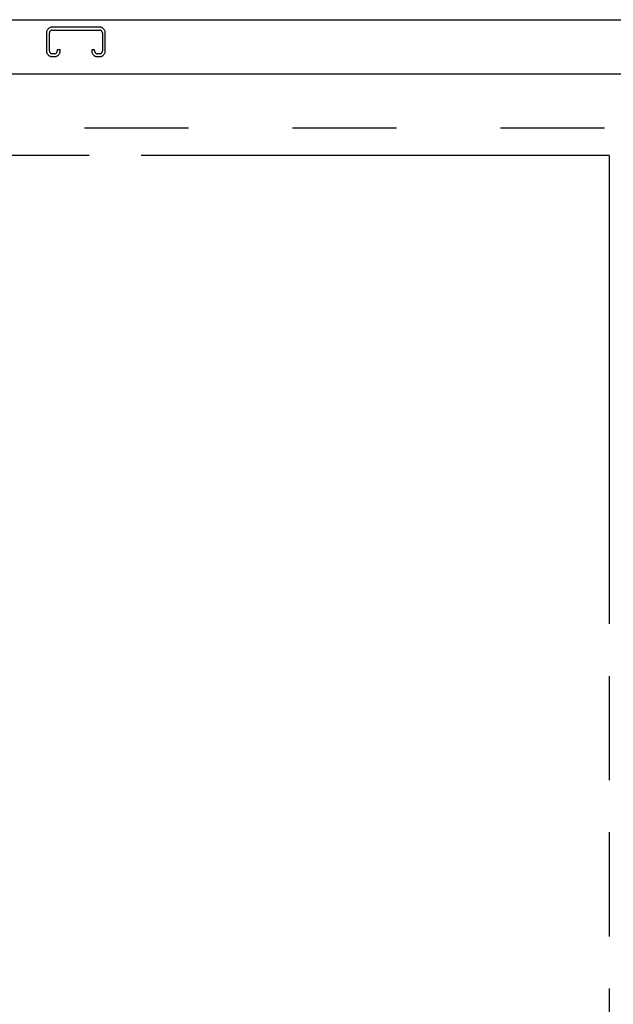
# Model space of a CAD drawing. Header units: inches. Extents: x 0 to 262, y 0 to 169.
# Tile 27 of 40: x 104.34 to 112.55, y 113.82 to 127.42. Entities that reach past the tile are written whole.
import ezdxf

# ---------------------------------------------------------------- set-up
doc = ezdxf.new("R2010")
doc.units = ezdxf.units.IN
doc.header["$LTSCALE"] = 14.384615
doc.header["$MEASUREMENT"] = 0
doc.linetypes.add('HIDDEN', pattern=[0.2, 0.1, -0.1])
doc.linetypes.add('PHANTOM', pattern=[0.8, 0.45, -0.05, 0.1, -0.05, 0.1, -0.05])
doc.layers.get('0').update_dxf_attribs({"linetype": 'CONTINUOUS'})
for name, color, linetype in [('AVAILABLE_DOOR_SPACE', 7, 'CONTINUOUS'), ('DEFAULT_2', 8, 'HIDDEN'), ('DIMENSIONS', 7, 'CONTINUOUS')]:
    doc.layers.add(name, color=color, linetype=linetype)
doc.styles.get("Standard").update_dxf_attribs({"font": 'arial.ttf'})
doc.dimstyles.new('DIMSTYLE_1', dxfattribs={"dimtxt": 1.153846, "dimasz": 1.538462, "dimexe": 0.09, "dimexo": 0.07, "dimgap": 0.0375, "dimtad": 0, "dimtih": 1, "dimtoh": 1, "dimzin": 4, "dimdsep": 46, "dimtxsty": 'Standard', "dimblk": '_FILLED', "dimblk1": '_FILLED', "dimblk2": '_FILLED', "dimcen": 0.09, "dimazin": 1, "dimtfac": 1, "dimtdec": 3, "dimtofl": 0, "dimtmove": 0, "dimatfit": 3, "dimldrblk": '_FILLED', "dimfxl": 1, "dimtolj": 1, "dimtzin": 4, "dimarcsym": 0})

# ---------------------------------------------------------------- blocks, each defined once
blk = doc.blocks.new('_FILLED')
at = {"color": 0, "linetype": 'ByBlock'}
blk.add_solid([(0, 0), (-1, 0.2), (-1, -0.2)], dxfattribs=at)
blk = doc.blocks.new('*D6')
at = {"layer": 'DIMENSIONS', "color": 2, "linetype": 'Continuous'}
for p, q in [((112.491, 102.804), (109.038, 102.804)), ((116.116, 102.804), (119.192, 102.804))]:
    blk.add_line(p, q, dxfattribs=at)
at = {"layer": 'DIMENSIONS', "color": 2, "linetype": 'Continuous', "xscale": 1.5384615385, "yscale": 1.5384615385, "zscale": 1.5384615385}
blk.add_blockref('_FILLED', (112.491, 102.804), dxfattribs=at)
at = {"layer": 'DIMENSIONS', "color": 2, "linetype": 'Continuous', "xscale": 1.5384615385, "yscale": 1.5384615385, "zscale": 1.5384615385, "rotation": 180}
blk.add_blockref('_FILLED', (116.116, 102.804), dxfattribs=at)
at = {"layer": 'DIMENSIONS', "color": 2, "linetype": 'Continuous', "insert": (108.461, 103.381), "char_height": 1.1538, "width": 3.13554, "attachment_point": 3, "line_spacing_factor": 0.9}
blk.add_mtext('3.63', dxfattribs=at)
blk = doc.blocks.new('*D8')
at = {"layer": 'DIMENSIONS', "color": 2, "linetype": 'Continuous'}
for p, q in [((83.303, 105.322), (95.304, 105.322)), ((112.491, 105.322), (100.49, 105.322))]:
    blk.add_line(p, q, dxfattribs=at)
at = {"layer": 'DIMENSIONS', "color": 2, "linetype": 'Continuous', "xscale": 1.5384615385, "yscale": 1.5384615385, "zscale": 1.5384615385, "rotation": 180}
blk.add_blockref('_FILLED', (83.303, 105.322), dxfattribs=at)
at = {"layer": 'DIMENSIONS', "color": 2, "linetype": 'Continuous', "xscale": 1.5384615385, "yscale": 1.5384615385, "zscale": 1.5384615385}
blk.add_blockref('_FILLED', (112.491, 105.322), dxfattribs=at)
at = {"layer": 'DIMENSIONS', "color": 2, "linetype": 'Continuous', "insert": (97.897, 105.899), "char_height": 1.1538, "width": 4.03203, "attachment_point": 2, "line_spacing_factor": 0.9}
blk.add_mtext('29.19', dxfattribs=at)

msp = doc.modelspace()

# ---------------------------------------------------------------- linework, layer by layer
at = {"color": 7, "linetype": 'Continuous'}
msp.add_line((45.355, 127.421), (118.251, 127.421), dxfattribs=at)
at = {"color": 3, "linetype": 'Continuous'}
msp.add_line((81.595, 126.671), (116.074, 126.671), dxfattribs=at)
at = {"layer": 'AVAILABLE_DOOR_SPACE', "color": 4, "linetype": 'PHANTOM'}
for q in [(100.334, 125.546), (112.491, 92.296)]:
    msp.add_line((112.491, 125.546), q, dxfattribs=at)
at = {"layer": 'DEFAULT_2', "color": 8, "linetype": 'HIDDEN'}
for p, q in [((105.442, 127.317), (104.789, 127.317)), ((104.709, 127.237), (104.709, 126.99)), ((104.749, 126.99), (104.749, 127.237)), ((104.789, 127.277), (105.442, 127.277)), ((105.482, 127.237), (105.482, 126.99)), ((105.522, 126.99), (105.522, 127.237)), ((104.817, 126.95), (104.789, 126.95)), ((104.789, 126.91), (104.817, 126.91)), ((104.857, 127.004), (104.857, 126.99)), ((104.897, 127.004), (104.857, 127.004)), ((104.897, 126.99), (104.897, 127.004)), ((105.334, 127.004), (105.334, 126.99)), ((105.374, 127.004), (105.334, 127.004)), ((105.374, 126.99), (105.374, 127.004)), ((105.442, 126.95), (105.414, 126.95)), ((105.414, 126.91), (105.442, 126.91)), ((115.303, 125.921), (82.824, 125.921))]:
    msp.add_line(p, q, dxfattribs=at)
for centre, radius, start, end in [((104.789, 127.237), 0.08, 90, 180), ((105.442, 127.237), 0.08, 0, 90), ((104.789, 127.237), 0.04, 90, 180), ((105.442, 127.237), 0.04, 0, 90), ((104.789, 126.99), 0.08, 180, 270), ((104.789, 126.99), 0.04, 180, 270), ((104.817, 126.99), 0.08, 270, 360), ((104.817, 126.99), 0.04, 270, 360), ((105.414, 126.99), 0.08, 180, 270), ((105.414, 126.99), 0.04, 180, 270), ((105.442, 126.99), 0.08, 270, 360), ((105.442, 126.99), 0.04, 270, 360)]:
    msp.add_arc(centre, radius, start, end, dxfattribs=at)

# ---------------------------------------------------------------- dimensions: what is measured, and where the dimension line sits
at = {"layer": 'DIMENSIONS', "color": 2, "linetype": 'Continuous'}
dim = msp.add_linear_dim(base=(116.115524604, 102.803802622), p1=(112.490524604, 125.545704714), p2=(116.115524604, 126.546704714), dimstyle='DIMSTYLE_1', dxfattribs=at)
dim.commit()
dim.dimension.update_dxf_attribs({"geometry": '*D6', "text_midpoint": (106.892133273, 102.797367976), "dimtype": 160})
dim = msp.add_linear_dim(base=(83.303, 105.322), p1=(112.491, 92.296), p2=(83.303, 125.546), angle=180, dimstyle='DIMSTYLE_1', dxfattribs=at)
dim.commit()
dim.dimension.update_dxf_attribs({"geometry": '*D8', "text_midpoint": (97.881, 105.315), "dimtype": 160})

doc.saveas('drawing.dxf')
